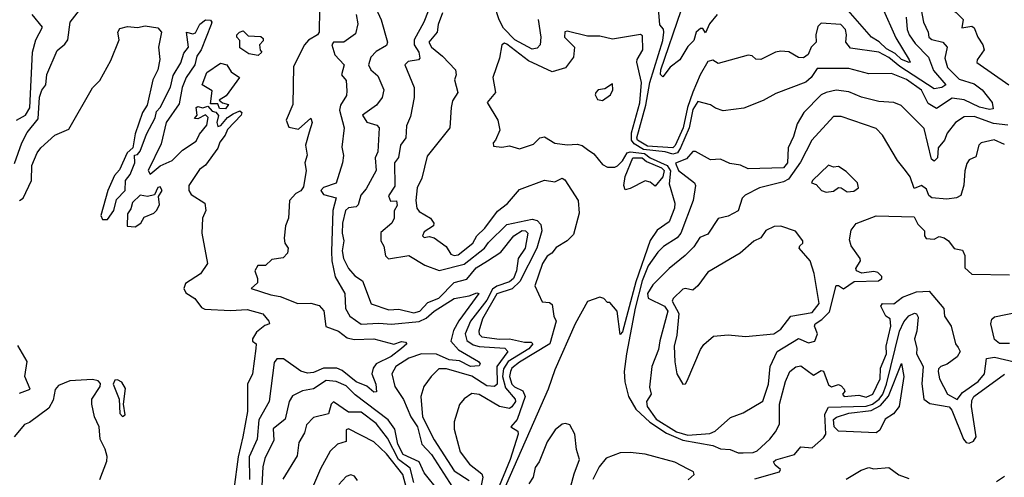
# Model space of a CAD drawing. Extents: x 1995148 to 2088947, y 769131 to 906009.
# Tile 135 of 256: x 2009186 to 2013104, y 808174 to 809995. Entities that reach past the tile are written whole.
import ezdxf

# ---------------------------------------------------------------- set-up
doc = ezdxf.new("R2010")
doc.units = 0

msp = doc.modelspace()

# ---------------------------------------------------------------- linework, layer by layer
at = {"layer": '0CON05XD'}
for points in [[(2013165, 810304.4), (2013086.5, 810253.5), (2013065, 810247.8), (2013025, 810254), (2012975, 810214.4), (2012946.7, 810205), (2012905, 810179.4), (2012884, 810145), (2012855, 810133.8), (2012848, 810125), (2012850, 810085), (2012859.6, 810059.6), (2012912.9, 810022.9), (2012941.2, 809995), (2012935, 809962), (2012975, 809968.8), (2012985, 809962.5), (2012998.6, 809925), (2013018.6, 809895), (2013024.2, 809875), (2012995.7, 809835), (2012995, 809823.8), (2013122.5, 809735)], [(2009165, 809422), (2009194.1, 809505), (2009215, 809545.6), (2009259.5, 809600.5), (2009265, 809686.7), (2009274.4, 809714.4), (2009289.5, 809735), (2009293.7, 809776.3), (2009335, 809872.5), (2009365, 809896.7), (2009377.5, 809915), (2009386.9, 809985), (2009451.4, 810068.6)], [(2010596.9, 810055), (2010624.6, 809994.6), (2010650, 809905), (2010645, 809891.4), (2010605, 809868.2), (2010583.2, 809845), (2010573.7, 809815), (2010582.9, 809795), (2010610.6, 809770.6), (2010635.3, 809715), (2010628.4, 809685), (2010605.9, 809654.1), (2010550, 809615), (2010567.4, 809587.4), (2010606.7, 809575), (2010617.1, 809565), (2010610.7, 809469.3), (2010600, 809445), (2010604.2, 809395), (2010565, 809321.2), (2010543.1, 809296.9), (2010532.7, 809257.3), (2010525, 809249.4), (2010495, 809246.5), (2010483.1, 809235), (2010470.5, 809185), (2010468.7, 809145), (2010475.6, 809115), (2010469, 809075), (2010474.8, 809045), (2010494.7, 809005), (2010519.6, 808975), (2010550, 808955), (2010585, 808864.1), (2010655, 808840.8), (2010695, 808842.5), (2010755, 808827.9), (2010777.7, 808835), (2010810.6, 808869.4), (2010853.7, 808886.3), (2010915, 808948.4), (2010965, 808962.7), (2011002.3, 809007.7), (2011047.3, 809035), (2011100.1, 809069.9), (2011151.9, 809135), (2011185, 809155.3), (2011198.8, 809155), (2011207.5, 809145), (2011197.2, 809085), (2011169.3, 809045), (2011163.2, 808995), (2011151, 808965), (2011135, 808951.7), (2011085, 808934.2), (2011067.9, 808922.1), (2011045, 808878.7), (2010979.6, 808795), (2010959.1, 808745), (2010965, 808717.8), (2010990.6, 808700.6), (2011015, 808693.9), (2011117.2, 808687.2), (2011128.2, 808675), (2011084.4, 808615), (2011086.1, 808545), (2011075, 808535.4), (2011045, 808538.4), (2010985, 808576), (2010884, 808606), (2010854.5, 808605.5), (2010824, 808575), (2010793.8, 808535), (2010782.2, 808495), (2010788.4, 808415), (2010835, 808323.3), (2010915, 808199.6), (2010975, 808160.8)], [(2010825.5, 810065.5), (2010793.6, 809985), (2010756.2, 809915), (2010756.1, 809895), (2010774.6, 809865), (2010777.8, 809842.2), (2010772.5, 809835), (2010732.1, 809827.9), (2010718.8, 809815), (2010755.6, 809725), (2010755.4, 809684.6), (2010740.9, 809609.1), (2010725, 809572.5), (2010722.2, 809525), (2010701.9, 809495), (2010693.2, 809446.8), (2010677.1, 809425), (2010678.2, 809331.8), (2010653.3, 809293.3), (2010662, 809272), (2010685, 809273.8), (2010688.2, 809255), (2010676.4, 809233.6), (2010675.7, 809205), (2010666.7, 809185), (2010622.5, 809147.5), (2010623.5, 809115), (2010635, 809093.8), (2010641.1, 809055), (2010653.7, 809043.7), (2010735, 809056.9), (2010797.8, 809017.8), (2010855, 808996.7), (2010955, 809022.1), (2011035.1, 809084.9), (2011052, 809108), (2011125, 809180), (2011225, 809201.5), (2011245.9, 809195.9), (2011260.3, 809180.3), (2011263.4, 809155), (2011244.1, 809085), (2011176.8, 808953.2), (2011145.9, 808924.1), (2011085, 808904.1), (2011028, 808805), (2011012.9, 808755), (2011013.8, 808743.8), (2011025, 808732.5), (2011095, 808723.2), (2011135.2, 808725.2), (2011195, 808711.7), (2011221.7, 808711.7), (2011228, 808705), (2011212.2, 808685), (2011129.8, 808635), (2011111.4, 808605), (2011107.6, 808575), (2011119.7, 808529.7), (2011158.1, 808485), (2011158.8, 808475), (2011145, 808453.9), (2011135, 808448.2), (2011095, 808455.9), (2011015, 808503.1), (2010985, 808506.9), (2010954.5, 808485.5), (2010936.8, 808463.2), (2010915.6, 808395), (2010915.6, 808365), (2010939.4, 808275), (2010975.9, 808225.9), (2011025, 808188.1), (2011029.2, 808175), (2011018.7, 808121.3)], [(2012768.9, 810055), (2012782.5, 809985), (2012801.5, 809945), (2012804.6, 809925), (2012815.4, 809915.4), (2012860, 809905), (2012877.5, 809885), (2012867.9, 809842.1), (2012878.6, 809805), (2012925, 809758), (2012985, 809739.3), (2013016, 809716), (2013055.6, 809665), (2013060, 809640), (2013045, 809637.1), (2013005, 809647.1), (2012945, 809675.7), (2012897.5, 809682.5), (2012835, 809640.8), (2012801.1, 809661.1), (2012775, 809714.6), (2012715, 809756.8), (2012655, 809780), (2012565, 809779.5), (2012485, 809800.4), (2012359.2, 809800.8), (2012336, 809764), (2012315, 809745.5), (2012195, 809700.6), (2012145, 809672.9), (2012067.2, 809642.8), (2011985, 809632), (2011955, 809642), (2011935, 809656.2), (2011885, 809668.6), (2011865, 809637.8), (2011850.1, 809565), (2011815.8, 809484.2), (2011803.3, 809465), (2011785, 809459.7), (2011755, 809468.9), (2011668, 809478), (2011631, 809501), (2011620.3, 809515), (2011621.1, 809545), (2011653.9, 809663.9), (2011660.9, 809745), (2011641.8, 809825), (2011643.1, 809836.9), (2011666.4, 809875), (2011665, 809930), (2011656, 809936), (2011545, 809917.1), (2011495, 809929.6), (2011445, 809928.8), (2011365, 809949.2), (2011355, 809946), (2011354.2, 809925), (2011394, 809885), (2011390, 809845), (2011357.5, 809802.5), (2011305, 809787.1), (2011210.4, 809830.4), (2011125, 809896.6), (2011115, 809901.2), (2011105, 809894.2), (2011095, 809841.2), (2011069.2, 809765), (2011080, 809705), (2011046.2, 809665), (2011088.8, 809595), (2011096.7, 809555), (2011080, 809515), (2011070, 809505), (2011071.7, 809491.7), (2011105, 809487.5), (2011135, 809492.5), (2011175, 809480.8), (2011230.6, 809499.4), (2011256.2, 809525), (2011275, 809528.2), (2011315, 809503.5), (2011365, 809496.4), (2011405, 809499.7), (2011425, 809493.6), (2011445, 809477.7), (2011470.6, 809460.6), (2011505, 809418.6), (2011525, 809408), (2011555, 809407.5), (2011565, 809413.1), (2011585, 809433.2), (2011603.6, 809465), (2011615, 809468.8), (2011671.8, 809461.8), (2011694.5, 809444.5), (2011763, 809415), (2011776.4, 809393.6), (2011771.2, 809341.2), (2011792.8, 809265), (2011792.2, 809245), (2011770, 809190), (2011722.3, 809157.7), (2011695, 809115.5), (2011637.8, 808952.2), (2011585, 808752.5), (2011575, 808742.5), (2011563.3, 808835), (2011535, 808870), (2011525, 808870), (2011510, 808885), (2011495, 808890), (2011445, 808873.3), (2011396.2, 808785), (2011315, 808601.9), (2011288.6, 808525), (2011108.9, 808115)], [(2011248.8, 809995), (2011260, 809925), (2011256.7, 809895), (2011245, 809881.4), (2011225, 809876.9), (2011156.4, 809915), (2011111.3, 809961.3), (2011093.6, 809993.6), (2011075, 810051.2)], [(2012713.9, 810005), (2012717.7, 809955), (2012725.3, 809935), (2012749.5, 809899.5), (2012803.1, 809845), (2012822.5, 809792.5), (2012871.4, 809735), (2012855.8, 809725), (2012825, 809719.6), (2012688.7, 809808.7), (2012645, 809843.8), (2012605, 809865.2), (2012491.7, 809881.7), (2012473.8, 809905), (2012476.9, 809935), (2012471.9, 809955), (2012454, 809975), (2012375, 809981.1), (2012362.9, 809967.1), (2012354.8, 809935), (2012356.2, 809905), (2012335.2, 809884.8), (2012323.7, 809856.3), (2012305, 809843.1), (2012285, 809844.2), (2012246.8, 809866.8), (2012215, 809870), (2012194.2, 809865.8), (2012135, 809836.7), (2012115, 809837.5), (2012100.7, 809850.7), (2012085, 809853.8), (2011965, 809820), (2011945, 809834), (2011925, 809827.9), (2011893.6, 809775), (2011864.4, 809705.6), (2011843.4, 809645), (2011826.2, 809565), (2011795, 809493.6), (2011785, 809484.5), (2011685, 809491.6), (2011644.9, 809514.9), (2011642.3, 809525), (2011677.3, 809655), (2011693.6, 809745), (2011745, 809911.9), (2011749.2, 809945), (2011747.5, 809957.5), (2011734, 809974), (2011726.5, 810055)], [(2012618.5, 810045), (2012672.1, 809922.1), (2012725.6, 809835), (2012730, 809825), (2012725.7, 809824.3), (2012695, 809836.2), (2012670.5, 809860.5), (2012635, 809878.4), (2012606.7, 809906.7), (2012575.5, 809925.5), (2012465, 810052.8)], [(2009173.1, 809595), (2009208.5, 809615), (2009225.7, 809644.3), (2009236.2, 809865), (2009250.4, 809915), (2009276.4, 809965), (2009236, 810015)], [(2010378.6, 810035), (2010377.8, 809945), (2010371.4, 809935), (2010335, 809913.8), (2010319.5, 809895), (2010275, 809808.5), (2010273.3, 809656.7), (2010246.5, 809595), (2010257.4, 809567.4), (2010295, 809558.8), (2010345, 809602.5), (2010350, 809585), (2010337.5, 809547.5)], [(2010525.3, 810015), (2010531.8, 809978.2), (2010522.2, 809937.8), (2010475.3, 809904.7), (2010435, 809905.4), (2010428.6, 809895), (2010440.5, 809855), (2010476.7, 809815), (2010466, 809775), (2010485, 809752.5), (2010487.9, 809712.1), (2010486.5, 809693.5), (2010462.9, 809655), (2010458, 809635), (2010477.1, 809565), (2010467.6, 809487.6), (2010474.1, 809454.1), (2010470, 809425), (2010445.4, 809344.6), (2010395, 809326.5), (2010384.6, 809315), (2010395, 809299.6), (2010445.5, 809285.5), (2010431.8, 809235), (2010427.4, 809072.6), (2010427.8, 809035), (2010442, 808972), (2010479.4, 808905), (2010482.7, 808845), (2010500, 808815), (2010545, 808782.9), (2010615, 808786.9), (2010665, 808782.9), (2010775, 808794.3), (2010803.6, 808806.4), (2010835, 808835.3), (2010915, 808884.7), (2010974.6, 808895.4), (2011005, 808908), (2011012.5, 808905), (2010933.2, 808796.8), (2010912.6, 808757.4), (2010901.2, 808715), (2010931.6, 808681.6), (2011011.2, 808635), (2011018.8, 808625), (2011015, 808617.5), (2010980, 808615), (2010936.7, 808636.7), (2010895, 808640.6), (2010845, 808663.8), (2010784.6, 808665.4), (2010735, 808648.2), (2010682.7, 808615), (2010667.5, 808585), (2010678.8, 808535), (2010713.9, 808483.8), (2010743, 808415), (2010769.6, 808375), (2010786.8, 808305), (2010824.2, 808265), (2010908.1, 808135)], [(2010868.2, 810021.8), (2010850.8, 809975), (2010847.9, 809945), (2010814.3, 809905), (2010824.3, 809885), (2010869, 809849), (2010920, 809795), (2010922.5, 809775), (2010915.8, 809755), (2010930, 809705), (2010908.8, 809671.2), (2010902.8, 809645), (2010898.2, 809565), (2010808.1, 809451.9), (2010785.7, 809364.2), (2010768.2, 809325), (2010761.9, 809275), (2010766.6, 809245), (2010775, 809231.5), (2010820.8, 809205), (2010833.8, 809185), (2010833.3, 809175), (2010795, 809150), (2010788.6, 809135), (2010795, 809127.5), (2010815, 809131.5), (2010835, 809126.7), (2010882.6, 809092.6), (2010901.6, 809061.6), (2010915, 809055.8), (2010931.4, 809058.6), (2010989.5, 809105), (2011005.3, 809135), (2011036.6, 809165), (2011086.8, 809233.2), (2011127.3, 809262.7), (2011175, 809319.2), (2011275, 809356), (2011315, 809349.5), (2011345, 809364.2), (2011355, 809357.1), (2011408.9, 809275), (2011412.9, 809225), (2011390.2, 809139.8), (2011364.7, 809115.3), (2011321.5, 809088.5), (2011303.8, 809065), (2011285, 809053.1), (2011266.5, 809025), (2011236.2, 808935), (2011265, 808872.5), (2011295, 808869.2), (2011305, 808861.2), (2011311.4, 808815), (2011321.2, 808795), (2011295.3, 808704.7), (2011175, 808632), (2011145, 808608.4), (2011138.6, 808595), (2011135.8, 808575), (2011144, 808545), (2011155, 808533.3), (2011187.9, 808517.9), (2011198.1, 808495), (2011166.3, 808403.7), (2011140, 808375), (2011167.7, 808357.7), (2011170, 808345), (2011138, 808245), (2011085, 808116.3)], [(2011961.2, 810015), (2011931.7, 809978.3), (2011915, 809942.5), (2011905, 809960), (2011895, 809960), (2011877.5, 809945), (2011868.3, 809911.7), (2011845, 809887.5), (2011812.5, 809835), (2011774.1, 809805.9), (2011745, 809767.5), (2011736.7, 809776.7), (2011737.5, 809795), (2011818.9, 810031.1)], [(2009185, 809275.7), (2009200, 809285), (2009232.2, 809355), (2009233.8, 809415), (2009256, 809465), (2009270, 809485), (2009326, 809535), (2009380.9, 809559.2), (2009476.2, 809723.8), (2009505, 809753.3), (2009547.9, 809832.1), (2009582, 809915), (2009576.2, 809945), (2009585, 809960), (2009615, 809968), (2009655, 809963.3), (2009685, 809970), (2009735, 809962.5), (2009750, 809945), (2009738.8, 809885), (2009743.9, 809836.1), (2009736.2, 809795), (2009716.2, 809755), (2009693.8, 809655), (2009674.2, 809625.8), (2009645, 809540), (2009636.7, 809485), (2009613.3, 809465), (2009582.7, 809397.3), (2009562.5, 809375), (2009536.9, 809315), (2009508.8, 809215), (2009515, 809200), (2009535, 809200), (2009560.6, 809235), (2009570.8, 809279.2), (2009605.4, 809315), (2009606.7, 809355), (2009625, 809378.8), (2009644, 809425), (2009642.5, 809455), (2009655, 809458.8), (2009665, 809471.2), (2009690.9, 809539.1), (2009725, 809603.8), (2009730.6, 809629.4), (2009745, 809645.8), (2009785.7, 809725.7), (2009796.9, 809773.1), (2009827.2, 809822.8), (2009839.1, 809860.9), (2009857.1, 809885), (2009850, 809945), (2009875, 809938.9), (2009885, 809942.2), (2009902.6, 809977.4), (2009925, 809994.2), (2009945, 809992.9), (2009950.6, 809985), (2009948.4, 809975), (2009907.8, 809875), (2009890.9, 809849.1), (2009882.3, 809815), (2009847.9, 809765), (2009832.5, 809725), (2009820.6, 809659.4), (2009768.8, 809585), (2009748.9, 809501.1), (2009697.5, 809395), (2009705, 809380), (2009745, 809412.5), (2009793.3, 809435), (2009834.4, 809475.6), (2009888.5, 809511.5), (2009901.4, 809538.6), (2009930, 809575), (2009936.1, 809606.1), (2009925, 809616.7), (2009895, 809600), (2009881.7, 809601.7), (2009892.5, 809615), (2009887.5, 809645), (2009895, 809648.8), (2009915, 809643.3), (2009935, 809650), (2009951.2, 809631.2), (2009966.7, 809626.7), (2009977, 809613), (2009970, 809585), (2009975, 809570), (2009986.4, 809573.6), (2010012.5, 809605), (2010035, 809620)], [(2010135, 809852.5), (2010098.3, 809858.3), (2010062.5, 809882.5), (2010061.7, 809911.7), (2010050, 809925), (2010050, 809935), (2010060, 809945), (2010075, 809950), (2010095, 809930), (2010145, 809927.5), (2010155, 809920), (2010155, 809910), (2010140, 809895), (2010143, 809873), (2010150, 809865), (2010135, 809852.5)], [(2010005, 809640), (2009981.2, 809641.2), (2009975, 809660), (2009945, 809660), (2009951.7, 809711.7), (2009912.5, 809735), (2009930, 809785), (2009985, 809821.2), (2010010, 809815), (2010027, 809787), (2010060, 809765), (2010008, 809692), (2009980, 809675), (2009993.3, 809663.3), (2010017.5, 809657.5), (2010005, 809640)], [(2011505, 809673.3), (2011536.7, 809695), (2011546.7, 809715), (2011545, 809740), (2011515, 809720), (2011487.5, 809715), (2011478.8, 809705), (2011476.7, 809695), (2011485, 809677.5), (2011505, 809673.3)], [(2013118, 809575), (2013061.2, 809581.2), (2012985, 809610), (2012945, 809608.5), (2012910, 809585), (2012876.4, 809543.6), (2012866.9, 809515), (2012840.7, 809485), (2012838.1, 809445), (2012825, 809431.4), (2012815, 809440), (2012785, 809561.9), (2012693.3, 809653.3), (2012665, 809665.6), (2012605, 809668.5), (2012535.9, 809685.9), (2012485, 809707.3), (2012435, 809713.8), (2012395, 809705.4), (2012375.7, 809695), (2012306.2, 809625), (2012279.5, 809580.5), (2012265, 809530), (2012243.8, 809485), (2012241.5, 809425), (2012225, 809404.6), (2012085, 809401.6), (2012055, 809415.8), (2012012, 809422), (2011975, 809439.2), (2011935, 809436.7), (2011875, 809470), (2011865, 809470), (2011839.3, 809440.7), (2011795.7, 809424.3), (2011807.8, 809395), (2011871.4, 809345), (2011875.8, 809335), (2011865.8, 809275.8), (2011817.5, 809145), (2011802.8, 809127.2), (2011747.5, 809092.5), (2011725, 809069.4), (2011686.9, 809015), (2011662.9, 808955), (2011635, 808846.7), (2011600.9, 808665), (2011591.6, 808595), (2011594, 808554), (2011608.4, 808495), (2011637.8, 808445), (2011693.4, 808393.4), (2011759.9, 808349.9), (2011825, 808321.5), (2011945, 808299.7), (2011975, 808286.8), (2012014, 808284), (2012045, 808271.2), (2012065, 808271.6)], [(2010035, 809620), (2010061.7, 809631.7), (2010070, 809625), (2010067.5, 809615), (2010012.3, 809557.7), (2010003.8, 809535), (2009982.5, 809507.5), (2009975, 809483.3), (2009925, 809416.2), (2009901.7, 809398.3), (2009858.8, 809335), (2009858.8, 809315), (2009868.8, 809298.8), (2009922.5, 809265), (2009926.2, 809235), (2009914, 809205), (2009910.6, 809145), (2009933.8, 809025), (2009905, 808984), (2009846.2, 808945), (2009838.8, 808925), (2009847.3, 808907.3), (2009882.5, 808885), (2009910, 808850), (2009922.6, 808842.6), (2010025, 808837.5), (2010091.7, 808841.7), (2010153.6, 808823.6), (2010177.5, 808795), (2010180, 808785), (2010161.7, 808778.3), (2010128.3, 808751.7), (2010112.5, 808725), (2010112.5, 808715), (2010127.5, 808705), (2010126.2, 808686.2), (2010111.9, 808585), (2010093.1, 808545), (2010092.7, 808435), (2010074.4, 808334.4), (2010054.7, 808255), (2010038.4, 808125)], [(2013105, 809498), (2013063.9, 809516.1), (2013012.5, 809505), (2013002.5, 809495), (2012990.7, 809449.3), (2012965, 809437.5), (2012955, 809422.5), (2012946.9, 809393.1), (2012943.8, 809336.2), (2012931.2, 809295), (2012914.2, 809285.8), (2012875, 809280.5), (2012815.4, 809285.4), (2012804, 809295), (2012795, 809320), (2012775, 809334.3), (2012745, 809323.3), (2012729.5, 809369.5), (2012711.2, 809395), (2012678.8, 809435), (2012620, 809535), (2012595, 809561.4), (2012455, 809609.4), (2012425, 809609.2), (2012338.1, 809515), (2012292.9, 809427.1), (2012245, 809360), (2012225, 809349.4), (2012130, 809325), (2012073.1, 809296.9), (2012061.4, 809285), (2012045, 809234.2), (2012005, 809213.5), (2011965, 809203.1), (2011925, 809140.8), (2011892.6, 809127.4), (2011869.2, 809090.8), (2011834.2, 809055.8), (2011770, 809005), (2011705, 808940), (2011684.7, 808905), (2011686.4, 808886.4), (2011752.5, 808855), (2011765.5, 808835), (2011733.8, 808716.2), (2011728.1, 808681.9), (2011702.2, 808615), (2011692.1, 808532.1), (2011698.6, 808505), (2011680, 808475), (2011682.5, 808455), (2011718.8, 808405), (2011800, 808355), (2011845, 808342), (2011932.4, 808347.6), (2011953, 808357), (2012015, 808411.2), (2012065, 808430.8), (2012142.8, 808477.2), (2012166.2, 808545), (2012172.9, 808615), (2012200.6, 808675), (2012285, 808726.7), (2012325, 808708.2), (2012350.3, 808715), (2012360.9, 808745), (2012349.1, 808775), (2012352.2, 808785), (2012378.7, 808801.3), (2012408.4, 808831.6), (2012435, 808937.5), (2012445, 808937.5), (2012465, 808923.8), (2012507.4, 808952.6), (2012604.2, 808955.8), (2012616.9, 808965), (2012616.6, 808973.4), (2012601.3, 808988.7), (2012585, 808992.9), (2012536.7, 808986.7), (2012516.7, 808995), (2012513.8, 809005), (2012532, 809035), (2012531.2, 809045), (2012495, 809094.2), (2012488.2, 809118.2), (2012495, 809157.5), (2012515, 809184), (2012595, 809214.6), (2012745, 809210), (2012760.7, 809180.7), (2012786.7, 809155), (2012786.7, 809135), (2012794, 809124), (2012825, 809121.2), (2012845, 809132), (2012865, 809126.9), (2012882.5, 809115), (2012904.4, 809084.4), (2012938.1, 809078.1), (2012946.9, 809056.9), (2012946.8, 809006.8), (2012975, 808982.2), (2013125, 808979)], [(2010337.5, 809547.5), (2010323.3, 809495), (2010330, 809455), (2010320, 809425), (2010326.2, 809395), (2010315, 809330), (2010305, 809313.8), (2010285, 809302.5), (2010260, 809275), (2010255.8, 809205), (2010243.1, 809175), (2010238, 809125), (2010240.8, 809105), (2010253.8, 809085), (2010252, 809065), (2010235, 809047.1), (2010189.3, 809040.7), (2010163.6, 809016.4), (2010133.8, 809016.2), (2010121.2, 808995), (2010132.5, 808965), (2010132, 808948), (2010107.5, 808925), (2010185, 808899.4), (2010223, 808893), (2010292.5, 808865), (2010345, 808867.3), (2010377.6, 808857.6), (2010396, 808836), (2010403.9, 808773.9), (2010454.3, 808755), (2010488.6, 808728.6), (2010517.5, 808722.5), (2010595, 808724.5), (2010675, 808704), (2010705, 808714), (2010721.2, 808711.2), (2010726.2, 808705), (2010705, 808686), (2010664.3, 808655), (2010605, 808625.5), (2010592.1, 808607.9), (2010587.5, 808585), (2010603.8, 808545), (2010606.1, 808513.9), (2010595, 808512.5), (2010566.9, 808536.9), (2010525, 808553.9), (2010469, 808599), (2010448.6, 808608.6), (2010395, 808608.1), (2010355, 808590.2), (2010331.9, 808588.1), (2010305, 808595.7), (2010235.6, 808645.6), (2010208.8, 808645), (2010199.1, 808630.9), (2010178.2, 808475), (2010138.1, 808401.9), (2010130.3, 808325), (2010099.5, 808255), (2010099.8, 808165)], [(2011595, 809317.5), (2011590.6, 809335), (2011595, 809371.2), (2011626.5, 809445), (2011663.6, 809445), (2011680.3, 809430.3), (2011740, 809405), (2011750.5, 809395), (2011745, 809370), (2011715, 809332.5), (2011695, 809347.5), (2011675, 809353.3), (2011615, 809323.3), (2011595, 809317.5)], [(2012395, 809307.9), (2012425, 809312.7), (2012445, 809326.7), (2012455, 809326.2), (2012479.3, 809309.3), (2012505, 809312.9), (2012524.2, 809325), (2012520, 809345), (2012475, 809390), (2012445, 809410), (2012425, 809407.5), (2012405, 809416.2), (2012341.2, 809355), (2012337.5, 809345), (2012355, 809339.2), (2012377.1, 809315), (2012395, 809307.9)], [(2009645, 809170), (2009667.5, 809185), (2009680.7, 809209.3), (2009720, 809225), (2009730, 809235), (2009741.7, 809258.3), (2009738.3, 809291.7), (2009752.5, 809315), (2009745, 809330), (2009735, 809326.7), (2009721.7, 809298.3), (2009695, 809291.4), (2009665, 809296.7), (2009635, 809267.1), (2009628.1, 809241.9), (2009615, 809222.5), (2009613.3, 809173.3), (2009645, 809170)], [(2011825, 808544.2), (2011835, 808546), (2011842.7, 808557.3), (2011895, 808682.5), (2011908.3, 808701.7), (2011947.5, 808735), (2012005, 808741.2), (2012075, 808734), (2012187.5, 808745), (2012215, 808762.9), (2012255.3, 808814.7), (2012339.8, 808830.2), (2012367.5, 808865), (2012347.5, 808985), (2012331.4, 809035), (2012287.5, 809085), (2012290, 809095), (2012302.5, 809105), (2012302.5, 809115), (2012273.6, 809153.6), (2012215, 809172.5), (2012188.8, 809171.2), (2012155, 809156), (2012135, 809126.7), (2012106.9, 809113.1), (2012053.8, 809065), (2011925, 808990), (2011885, 808935.8), (2011865, 808918.8), (2011835.7, 808925.7), (2011825, 808922.5), (2011787.1, 808885), (2011782.1, 808875), (2011808.7, 808825), (2011801.2, 808738.8), (2011790.9, 808695), (2011792.7, 808632.7), (2011801.2, 808585), (2011825, 808544.2)], [(2012065, 808271.6), (2012105, 808272.8), (2012120.4, 808279.6), (2012171.1, 808325), (2012193.9, 808355), (2012210, 808385), (2012210.3, 808465), (2012233.1, 808555), (2012251.1, 808595), (2012275, 808612.9), (2012295, 808616.9), (2012345, 808580), (2012375, 808598.8), (2012385, 808596.7), (2012405, 808541.2), (2012416, 808534), (2012445, 808542.5), (2012455, 808537.5), (2012467.5, 808525), (2012470, 808515), (2012460, 808505), (2012467.5, 808495), (2012525, 808501.2), (2012555, 808492.2), (2012581.4, 808505), (2012610, 808565), (2012611.3, 808608.7), (2012635.2, 808665), (2012634, 808695), (2012653.3, 808775), (2012650, 808805), (2012633.3, 808815), (2012612.5, 808855), (2012620, 808865), (2012665, 808864), (2012699.4, 808890.6), (2012755, 808911.5), (2012805, 808914), (2012863.8, 808845), (2012866.9, 808815), (2012892.5, 808775), (2012910, 808705), (2012920.4, 808690.4), (2012929.2, 808675), (2012917.4, 808652.6), (2012876.5, 808623.5), (2012852, 808615), (2012841.9, 808605), (2012841.1, 808595), (2012846.9, 808565), (2012878.1, 808505), (2012916.9, 808483.1), (2012938.2, 808511.8), (2013000.8, 808555), (2013025, 808585.8), (2013033, 808647), (2013065, 808651.3), (2013145, 808633.3)], [(2012112, 808168), (2012210, 808195), (2012213.3, 808205), (2012192.3, 808222.3), (2012186.2, 808235), (2012195, 808243.8), (2012270, 808265), (2012295, 808295.6), (2012339.1, 808290.9), (2012385, 808331.2), (2012394.2, 808345.8), (2012390.6, 808425), (2012405, 808453.3), (2012555, 808456.5), (2012579.8, 808465), (2012605.8, 808484.2), (2012620.8, 808505), (2012634.9, 808545), (2012687, 808755), (2012705, 808792.1), (2012725, 808816.2), (2012746.5, 808826.5), (2012755, 808824.2), (2012761.4, 808811.4), (2012756.5, 808755), (2012746.8, 808725), (2012756.7, 808686.7), (2012754.8, 808664.8), (2012781.5, 808615), (2012775.5, 808545.5), (2012784.6, 808484.6), (2012807.8, 808467.8), (2012885, 808453.8), (2012895, 808441.4), (2012941.8, 808325), (2012952.8, 808312.8), (2012965, 808309.4), (2012982.2, 808317.8), (2012992.2, 808335), (2012973.9, 808456.1), (2012975, 808480), (2012983.5, 808495), (2013105, 808584.6)], [(2013125, 808706.5), (2013085, 808705.6), (2013065, 808722), (2013051.4, 808785), (2013055, 808802.5), (2013065, 808812.5), (2013155, 808830.6)], [(2009185, 808508.8), (2009227.5, 808525), (2009205.8, 808575), (2009215.7, 808635), (2009178.8, 808698.8)], [(2012595, 808350.4), (2012445, 808357.8), (2012427.2, 808375), (2012425, 808404.4), (2012436.5, 808413.5), (2012485, 808429.3), (2012575, 808439.1), (2012611.1, 808458.9), (2012643.5, 808496.5), (2012695, 808626.2), (2012704.5, 808575), (2012685.6, 808455), (2012664, 808426), (2012630.7, 808405), (2012609, 808361), (2012595, 808350.4)], [(2009504.3, 808165), (2009532.4, 808237.6), (2009533.6, 808256.4), (2009526.3, 808286.3), (2009506.1, 808325), (2009501.6, 808375), (2009483.1, 808415), (2009472.7, 808465), (2009473.5, 808485), (2009506.5, 808535), (2009507.2, 808547.2), (2009498, 808558), (2009475, 808563.5), (2009385, 808557.5), (2009340.6, 808539.4), (2009326.4, 808523.6), (2009319.2, 808480.8), (2009301.7, 808448.3), (2009225, 808392), (2009205, 808384), (2009163.8, 808335)], [(2009595, 808416), (2009605, 808422.5), (2009598.5, 808465), (2009607.5, 808527.5), (2009592, 808552), (2009575, 808562.2), (2009565, 808560.6), (2009558.2, 808545), (2009581.5, 808485), (2009585, 808427.5), (2009595, 808416)], [(2010855, 808117.5), (2010795, 808192.2), (2010775.1, 808235.1), (2010712, 808265), (2010690.9, 808305), (2010678.6, 808365), (2010652.7, 808402.7), (2010521.3, 808501.3), (2010485, 808538.1), (2010445, 808554.6), (2010405, 808558.9), (2010355, 808526.2), (2010311.9, 808518.1), (2010272, 808498), (2010258.2, 808475), (2010242.5, 808405), (2010195, 808366.7), (2010197.9, 808322.1), (2010160.9, 808249.1), (2010153.1, 808215), (2010150, 808140)], [(2010755, 808153.6), (2010740.2, 808210.2), (2010692.8, 808245), (2010649.1, 808329.1), (2010605, 808388.5), (2010545, 808432.5), (2010495, 808433.5), (2010435, 808474.3), (2010425.7, 808465), (2010415, 808425.8), (2010355, 808412), (2010327.9, 808382.1), (2010318.9, 808351.1), (2010297.4, 808312.6), (2010290.5, 808259.5), (2010233.7, 808166.3)], [(2010735, 808096.2), (2010710.4, 808185), (2010645, 808267.6), (2010595, 808314.7), (2010495, 808367.3), (2010485, 808362.5), (2010485, 808316), (2010450, 808305), (2010421.7, 808278.3), (2010382.8, 808207.2), (2010343.1, 808115)], [(2011343.9, 808006.2), (2011392, 808188), (2011413.8, 808245), (2011402, 808285), (2011395.7, 808345.7), (2011375, 808382.5), (2011358.3, 808388.3), (2011344.2, 808385.8), (2011317.3, 808362.7), (2011285.4, 808314.6), (2011253.1, 808235), (2011237, 808213), (2011230, 808175), (2011212.1, 808147.9)], [(2011846, 808164), (2011870, 808185), (2011867.1, 808195), (2011845.7, 808205.7), (2011793.7, 808233.7), (2011675, 808265.5), (2011615, 808272.8), (2011575, 808270.6), (2011520.2, 808249.8), (2011491.9, 808215), (2011466.2, 808165)], [(2012475, 808166.7), (2012535, 808202.5), (2012565, 808212.5), (2012585, 808207.5), (2012645, 808212.5), (2012685, 808183.3), (2012725, 808168.8)], [(2010530.5, 808160.5), (2010518.3, 808178.3), (2010503.8, 808183.8), (2010485, 808177.5), (2010455.6, 808145)], [(2013073, 808157), (2013105, 808178.5)]]:
    msp.add_lwpolyline(points, dxfattribs=at)

doc.saveas('drawing.dxf')
